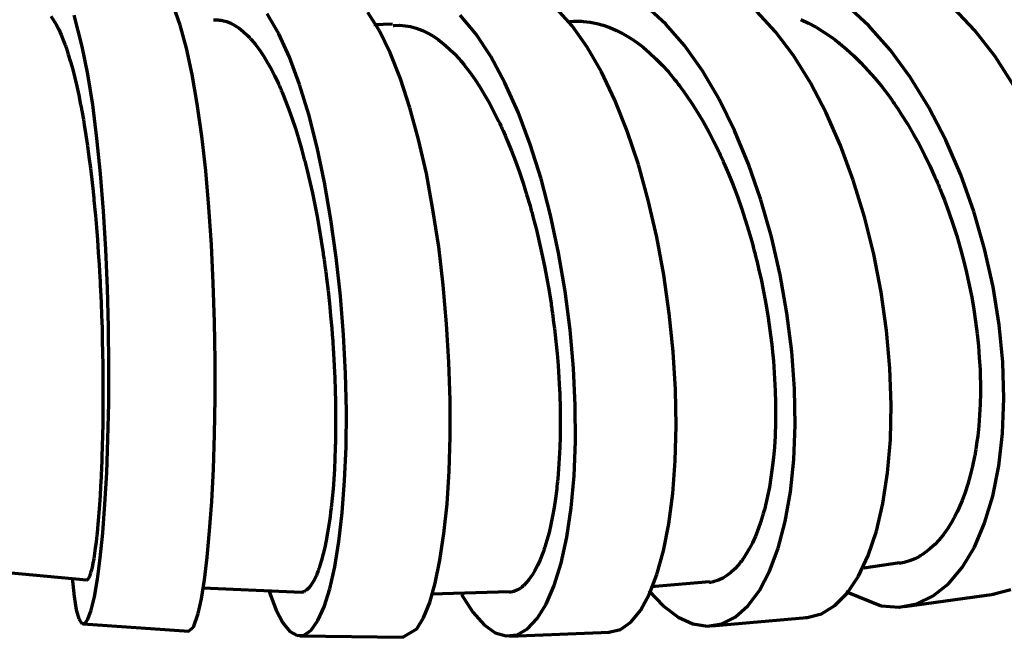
# Model space of a CAD drawing. Header units: millimetres. Extents: x 76 to 932, y 218 to 766.
# Tile 9 of 98: x 363 to 409, y 219 to 248. Entities that reach past the tile are written whole.
import ezdxf

# ---------------------------------------------------------------- set-up
doc = ezdxf.new("R2010")
doc.units = ezdxf.units.MM
doc.layers.add('Livello 1', color=18, linetype='Continuous', true_color=0x000000)

msp = doc.modelspace()

# ---------------------------------------------------------------- linework, layer by layer
at = {"layer": 'Livello 1', "color": 18, "lineweight": 70, "true_color": 0x000000}
for p, q in [((370.11, 247.894), (369.796, 248.783)), ((392.744, 247.944), (391.841, 248.767)), ((402.209, 247.864), (401.172, 248.81)), ((364.084, 248.311), (364.208, 248.128)), ((365.541, 246.905), (365.16, 248.355)), ((374.696, 247.497), (374.163, 248.42)), ((379.391, 247.632), (378.859, 248.487)), ((383.889, 247.488), (383.163, 248.365)), ((388.377, 247.864), (387.65, 248.672)), ((397.852, 247.589), (396.977, 248.527)), ((407.141, 247.64), (406.142, 248.694)), ((364.208, 248.128), (364.328, 247.921)), ((364.328, 247.921), (364.448, 247.691)), ((370.403, 246.828), (370.11, 247.894)), ((371.662, 248.14), (371.863, 248.139)), ((371.863, 248.139), (371.888, 248.137)), ((371.888, 248.137), (371.912, 248.134)), ((371.912, 248.134), (371.937, 248.132)), ((371.937, 248.132), (371.962, 248.128)), ((371.962, 248.128), (372.015, 248.121)), ((372.015, 248.121), (372.064, 248.111)), ((372.064, 248.111), (372.262, 248.059)), ((372.262, 248.059), (372.459, 247.981)), ((372.459, 247.981), (372.657, 247.878)), ((372.657, 247.878), (372.851, 247.75)), ((380.002, 247.936), (379.134, 247.904)), ((380.037, 247.878), (380.079, 247.881)), ((380.079, 247.881), (380.333, 247.888)), ((380.333, 247.888), (380.591, 247.87)), ((380.591, 247.87), (380.845, 247.826)), ((380.845, 247.826), (381.102, 247.756)), ((388.253, 248.06), (388.285, 248.063)), ((388.285, 248.063), (388.437, 248.075)), ((389.079, 246.872), (388.377, 247.864)), ((388.437, 248.075), (388.588, 248.081)), ((388.588, 248.081), (388.627, 248.081)), ((388.627, 248.081), (388.666, 248.081)), ((388.666, 248.081), (388.705, 248.081)), ((388.705, 248.081), (388.743, 248.08)), ((388.743, 248.08), (388.821, 248.077)), ((388.821, 248.077), (388.899, 248.072)), ((388.899, 248.072), (389.209, 248.038)), ((389.209, 248.038), (389.52, 247.978)), ((389.52, 247.978), (389.827, 247.894)), ((389.827, 247.894), (390.137, 247.784)), ((393.615, 246.939), (392.744, 247.944)), ((399.03, 248.159), (399.39, 247.989)), ((399.39, 247.989), (399.747, 247.794)), ((403.197, 246.748), (402.209, 247.864)), ((364.448, 247.691), (364.561, 247.437)), ((364.561, 247.437), (364.673, 247.159)), ((372.851, 247.75), (373.045, 247.597)), ((373.045, 247.597), (373.239, 247.419)), ((373.239, 247.419), (373.285, 247.37)), ((373.285, 247.37), (373.334, 247.32)), ((375.197, 246.396), (374.696, 247.497)), ((379.899, 246.598), (379.391, 247.632)), ((381.102, 247.756), (381.233, 247.712)), ((381.233, 247.712), (381.36, 247.661)), ((381.36, 247.661), (381.392, 247.647)), ((381.392, 247.647), (381.423, 247.633)), ((381.423, 247.633), (381.459, 247.618)), ((381.459, 247.618), (381.49, 247.603)), ((381.49, 247.603), (381.554, 247.572)), ((381.554, 247.572), (381.617, 247.539)), ((381.617, 247.539), (381.875, 247.394)), ((381.875, 247.394), (382.129, 247.223)), ((384.584, 246.43), (383.889, 247.488)), ((390.137, 247.784), (390.447, 247.65)), ((390.447, 247.65), (390.754, 247.49)), ((390.754, 247.49), (390.91, 247.401)), ((390.91, 247.401), (391.065, 247.305)), ((398.692, 246.478), (397.852, 247.589)), ((399.747, 247.794), (400.103, 247.575)), ((400.103, 247.575), (400.456, 247.333)), ((408.086, 246.427), (407.141, 247.64)), ((364.673, 247.159), (364.702, 247.085)), ((364.702, 247.085), (364.73, 247.01)), ((364.73, 247.01), (364.744, 246.972)), ((364.744, 246.972), (364.758, 246.934)), ((364.758, 246.934), (364.772, 246.895)), ((364.772, 246.895), (364.786, 246.856)), ((365.799, 245.612), (365.541, 246.905)), ((373.334, 247.32), (373.359, 247.294)), ((373.359, 247.294), (373.38, 247.268)), ((373.38, 247.268), (373.405, 247.241)), ((373.405, 247.241), (373.429, 247.215)), ((373.429, 247.215), (373.525, 247.104)), ((373.525, 247.104), (373.62, 246.987)), ((373.62, 246.987), (373.803, 246.737)), ((382.129, 247.223), (382.379, 247.03)), ((382.379, 247.03), (382.626, 246.812)), ((391.065, 247.305), (391.104, 247.28)), ((391.104, 247.28), (391.142, 247.255)), ((391.142, 247.255), (391.181, 247.229)), ((391.181, 247.229), (391.22, 247.203)), ((391.22, 247.203), (391.298, 247.15)), ((391.298, 247.15), (391.375, 247.095)), ((391.375, 247.095), (391.679, 246.863)), ((394.448, 245.765), (393.615, 246.939)), ((400.456, 247.333), (400.629, 247.203)), ((400.629, 247.203), (400.805, 247.066)), ((400.805, 247.066), (400.851, 247.031)), ((400.851, 247.031), (400.893, 246.996)), ((400.893, 246.996), (400.935, 246.96)), ((400.935, 246.96), (400.981, 246.924)), ((400.981, 246.924), (401.066, 246.851)), ((364.786, 246.856), (364.839, 246.697)), ((364.839, 246.697), (364.892, 246.533)), ((364.892, 246.533), (364.998, 246.19)), ((370.667, 245.599), (370.403, 246.828)), ((373.803, 246.737), (373.987, 246.465)), ((373.987, 246.465), (374.167, 246.171)), ((380.376, 245.398), (379.899, 246.598)), ((382.626, 246.812), (382.877, 246.571)), ((382.877, 246.571), (383.12, 246.306)), ((389.745, 245.713), (389.079, 246.872)), ((391.679, 246.863), (391.978, 246.608)), ((391.978, 246.608), (392.275, 246.332)), ((399.482, 245.212), (398.692, 246.478)), ((401.066, 246.851), (401.154, 246.777)), ((401.154, 246.777), (401.496, 246.467)), ((401.496, 246.467), (401.832, 246.138)), ((404.132, 245.475), (403.197, 246.748)), ((364.998, 246.19), (365.097, 245.828)), ((374.167, 246.171), (374.343, 245.855)), ((375.666, 245.133), (375.197, 246.396)), ((383.12, 246.306), (383.184, 246.236)), ((383.184, 246.236), (383.244, 246.164)), ((383.244, 246.164), (383.272, 246.128)), ((383.272, 246.128), (383.304, 246.091)), ((383.304, 246.091), (383.335, 246.054)), ((383.335, 246.054), (383.364, 246.016)), ((383.364, 246.016), (383.487, 245.863)), ((385.244, 245.208), (384.584, 246.43)), ((392.275, 246.332), (392.571, 246.033)), ((392.571, 246.033), (392.86, 245.713)), ((401.832, 246.138), (402.16, 245.789)), ((408.968, 245.072), (408.086, 246.427)), ((365.097, 245.828), (365.196, 245.447)), ((366.028, 244.177), (365.799, 245.612)), ((370.904, 244.223), (370.667, 245.599)), ((374.343, 245.855), (374.516, 245.517)), ((383.487, 245.863), (383.604, 245.705)), ((383.604, 245.705), (383.84, 245.374)), ((390.366, 244.402), (389.745, 245.713)), ((392.86, 245.713), (393.146, 245.37)), ((395.228, 244.44), (394.448, 245.765)), ((402.16, 245.789), (402.484, 245.42)), ((365.196, 245.447), (365.287, 245.046)), ((374.516, 245.517), (374.685, 245.157)), ((374.685, 245.157), (374.728, 245.063)), ((374.728, 245.063), (374.77, 244.969)), ((376.096, 243.725), (375.666, 245.133)), ((380.817, 244.049), (380.376, 245.398)), ((383.84, 245.374), (384.069, 245.023)), ((385.858, 243.839), (385.244, 245.208)), ((393.146, 245.37), (393.217, 245.281)), ((393.217, 245.281), (393.287, 245.191)), ((393.287, 245.191), (393.323, 245.145)), ((393.323, 245.145), (393.358, 245.099)), ((393.358, 245.099), (393.393, 245.053)), ((400.216, 243.808), (399.482, 245.212)), ((402.484, 245.42), (402.802, 245.032)), ((404.999, 244.065), (404.132, 245.475)), ((365.287, 245.046), (365.379, 244.625)), ((365.379, 244.625), (365.467, 244.185)), ((374.77, 244.969), (374.791, 244.921)), ((374.791, 244.921), (374.812, 244.872)), ((374.812, 244.872), (374.833, 244.824)), ((374.833, 244.824), (374.855, 244.775)), ((374.855, 244.775), (374.936, 244.577)), ((384.069, 245.023), (384.295, 244.652)), ((384.295, 244.652), (384.517, 244.263)), ((393.393, 245.053), (393.428, 245.006)), ((393.428, 245.006), (393.569, 244.816)), ((393.569, 244.816), (393.707, 244.622)), ((393.707, 244.622), (393.975, 244.221)), ((402.802, 245.032), (403.112, 244.625)), ((403.112, 244.625), (403.19, 244.519)), ((365.467, 244.185), (365.478, 244.129)), ((366.226, 242.621), (366.028, 244.177)), ((371.115, 242.721), (370.904, 244.223)), ((374.936, 244.577), (375.017, 244.375)), ((375.017, 244.375), (375.172, 243.959)), ((384.517, 244.263), (384.732, 243.854)), ((390.941, 242.956), (390.366, 244.402)), ((393.975, 244.221), (394.236, 243.804)), ((395.947, 242.983), (395.228, 244.44)), ((403.19, 244.519), (403.267, 244.413)), ((403.267, 244.413), (403.303, 244.36)), ((403.303, 244.36), (403.341, 244.306)), ((403.341, 244.306), (403.38, 244.252)), ((403.38, 244.252), (403.419, 244.197)), ((403.419, 244.197), (403.567, 243.977)), ((365.478, 244.129), (365.492, 244.072)), ((365.492, 244.072), (365.502, 244.015)), ((365.502, 244.015), (365.513, 243.958)), ((365.513, 243.958), (365.534, 243.843)), ((365.534, 243.843), (365.555, 243.727)), ((365.555, 243.727), (365.594, 243.493)), ((375.172, 243.959), (375.327, 243.526)), ((376.488, 242.193), (376.096, 243.725)), ((381.219, 242.57), (380.817, 244.049)), ((384.732, 243.854), (384.944, 243.425)), ((386.419, 242.34), (385.858, 243.839)), ((394.236, 243.804), (394.494, 243.37)), ((400.883, 242.285), (400.216, 243.808)), ((403.567, 243.977), (403.715, 243.754)), ((403.715, 243.754), (404.001, 243.296)), ((405.786, 242.538), (404.999, 244.065)), ((365.594, 243.493), (365.637, 243.255)), ((365.637, 243.255), (365.714, 242.77)), ((375.327, 243.526), (375.475, 243.077)), ((384.944, 243.425), (384.997, 243.315)), ((384.997, 243.315), (385.05, 243.204)), ((394.494, 243.37), (394.741, 242.92)), ((404.001, 243.296), (404.276, 242.826)), ((365.714, 242.77), (365.788, 242.272)), ((375.475, 243.077), (375.62, 242.611)), ((385.05, 243.204), (385.075, 243.147)), ((385.075, 243.147), (385.103, 243.091)), ((385.103, 243.091), (385.127, 243.034)), ((385.127, 243.034), (385.152, 242.977)), ((385.152, 242.977), (385.255, 242.748)), ((391.463, 241.396), (390.941, 242.956)), ((394.741, 242.92), (394.984, 242.453)), ((396.596, 241.413), (395.947, 242.983)), ((404.276, 242.826), (404.544, 242.343)), ((366.399, 240.965), (366.226, 242.621)), ((371.295, 241.111), (371.115, 242.721)), ((375.62, 242.611), (375.758, 242.13)), ((381.579, 240.981), (381.219, 242.57)), ((385.255, 242.748), (385.353, 242.515)), ((385.353, 242.515), (385.547, 242.039)), ((386.927, 240.734), (386.419, 242.34)), ((394.984, 242.453), (395.22, 241.97)), ((404.544, 242.343), (404.802, 241.846)), ((406.488, 240.914), (405.786, 242.538)), ((365.788, 242.272), (365.855, 241.761)), ((375.758, 242.13), (375.892, 241.631)), ((376.834, 240.558), (376.488, 242.193)), ((385.547, 242.039), (385.734, 241.551)), ((395.22, 241.97), (395.277, 241.847)), ((395.277, 241.847), (395.333, 241.722)), ((401.479, 240.665), (400.883, 242.285)), ((365.855, 241.761), (365.922, 241.238)), ((375.892, 241.631), (375.909, 241.568)), ((375.909, 241.568), (375.927, 241.504)), ((375.927, 241.504), (375.941, 241.44)), ((375.941, 241.44), (375.959, 241.376)), ((385.734, 241.551), (385.914, 241.05)), ((391.922, 239.744), (391.463, 241.396)), ((395.333, 241.722), (395.362, 241.66)), ((395.362, 241.66), (395.39, 241.597)), ((395.39, 241.597), (395.418, 241.534)), ((395.418, 241.534), (395.446, 241.471)), ((395.446, 241.471), (395.556, 241.217)), ((397.171, 239.754), (396.596, 241.413)), ((404.802, 241.846), (405.049, 241.337)), ((365.922, 241.238), (365.986, 240.702)), ((366.536, 239.232), (366.399, 240.965)), ((371.443, 239.417), (371.295, 241.111)), ((375.959, 241.376), (375.991, 241.247)), ((375.991, 241.247), (376.022, 241.118)), ((376.022, 241.118), (376.086, 240.858)), ((381.889, 239.303), (381.579, 240.981)), ((385.914, 241.05), (386.087, 240.536)), ((395.556, 241.217), (395.665, 240.961)), ((395.665, 240.961), (395.873, 240.441)), ((405.049, 241.337), (405.285, 240.814)), ((365.986, 240.702), (366.046, 240.152)), ((376.086, 240.858), (376.146, 240.595)), ((376.146, 240.595), (376.266, 240.063)), ((377.134, 238.843), (376.834, 240.558)), ((386.087, 240.536), (386.253, 240.009)), ((387.368, 239.044), (386.927, 240.734)), ((401.997, 238.969), (401.479, 240.665)), ((405.285, 240.814), (405.345, 240.681)), ((405.345, 240.681), (405.402, 240.548)), ((405.402, 240.548), (405.43, 240.48)), ((405.43, 240.48), (405.458, 240.413)), ((407.095, 239.219), (406.488, 240.914)), ((366.046, 240.152), (366.053, 240.083)), ((366.053, 240.083), (366.063, 240.013)), ((366.063, 240.013), (366.07, 239.943)), ((376.266, 240.063), (376.379, 239.522)), ((395.873, 240.441), (396.074, 239.913)), ((405.458, 240.413), (405.486, 240.346)), ((405.486, 240.346), (405.515, 240.278)), ((405.515, 240.278), (405.624, 240.008)), ((366.07, 239.943), (366.077, 239.873)), ((366.077, 239.873), (366.088, 239.734)), ((366.088, 239.734), (366.102, 239.593)), ((366.102, 239.593), (366.13, 239.312)), ((386.253, 240.009), (386.412, 239.469)), ((392.317, 238.022), (391.922, 239.744)), ((396.074, 239.913), (396.261, 239.375)), ((397.665, 238.028), (397.171, 239.754)), ((405.624, 240.008), (405.73, 239.736)), ((405.73, 239.736), (405.931, 239.188)), ((366.13, 239.312), (366.155, 239.03)), ((366.645, 237.447), (366.536, 239.232)), ((371.563, 237.661), (371.443, 239.417)), ((376.379, 239.522), (376.484, 238.972)), ((382.154, 237.561), (381.889, 239.303)), ((386.412, 239.469), (386.433, 239.401)), ((386.433, 239.401), (386.45, 239.333)), ((386.45, 239.333), (386.468, 239.264)), ((386.468, 239.264), (386.489, 239.195)), ((386.489, 239.195), (386.528, 239.057)), ((396.261, 239.375), (396.441, 238.829)), ((405.931, 239.188), (406.121, 238.635)), ((407.596, 237.474), (407.095, 239.219)), ((366.155, 239.03), (366.205, 238.461)), ((376.484, 238.972), (376.583, 238.414)), ((377.38, 237.071), (377.134, 238.843)), ((386.528, 239.057), (386.563, 238.918)), ((386.563, 238.918), (386.637, 238.641)), ((386.637, 238.641), (386.708, 238.362)), ((387.745, 237.292), (387.368, 239.044)), ((396.441, 238.829), (396.614, 238.273)), ((402.431, 237.222), (401.997, 238.969)), ((406.121, 238.635), (406.298, 238.077)), ((366.205, 238.461), (366.25, 237.887)), ((376.583, 238.414), (376.678, 237.846)), ((386.708, 238.362), (386.842, 237.8)), ((396.614, 238.273), (396.773, 237.708)), ((366.25, 237.887), (366.289, 237.309)), ((376.678, 237.846), (376.767, 237.27)), ((386.842, 237.8), (386.969, 237.234)), ((392.645, 236.254), (392.317, 238.022)), ((398.071, 236.26), (397.665, 238.028)), ((406.298, 238.077), (406.464, 237.513)), ((366.289, 237.309), (366.328, 236.726)), ((366.723, 235.634), (366.645, 237.447)), ((371.648, 235.868), (371.563, 237.661)), ((376.767, 237.27), (376.777, 237.197)), ((382.365, 235.777), (382.154, 237.561)), ((388.048, 235.504), (387.745, 237.292)), ((396.773, 237.708), (396.794, 237.637)), ((396.794, 237.637), (396.811, 237.566)), ((396.811, 237.566), (396.833, 237.494)), ((396.833, 237.494), (396.85, 237.423)), ((396.85, 237.423), (396.889, 237.28)), ((396.889, 237.28), (396.924, 237.137)), ((406.464, 237.513), (406.615, 236.945)), ((407.991, 235.705), (407.596, 237.474)), ((376.777, 237.197), (376.788, 237.125)), ((376.788, 237.125), (376.798, 237.052)), ((376.798, 237.052), (376.809, 236.979)), ((376.809, 236.979), (376.83, 236.833)), ((376.83, 236.833), (376.851, 236.688)), ((377.578, 235.268), (377.38, 237.071)), ((386.969, 237.234), (387.085, 236.663)), ((396.924, 237.137), (396.995, 236.85)), ((396.995, 236.85), (397.066, 236.563)), ((402.773, 235.448), (402.431, 237.222)), ((406.615, 236.945), (406.756, 236.371)), ((366.328, 236.726), (366.346, 236.433)), ((366.346, 236.433), (366.363, 236.138)), ((376.851, 236.688), (376.89, 236.397)), ((376.89, 236.397), (376.929, 236.106)), ((387.085, 236.663), (387.195, 236.088)), ((397.066, 236.563), (397.193, 235.989)), ((406.756, 236.371), (406.774, 236.299)), ((366.363, 236.138), (366.37, 235.991)), ((366.37, 235.991), (366.377, 235.843)), ((376.929, 236.106), (376.996, 235.523)), ((387.195, 236.088), (387.297, 235.507)), ((392.899, 234.465), (392.645, 236.254)), ((397.193, 235.989), (397.309, 235.414)), ((398.388, 234.474), (398.071, 236.26)), ((406.774, 236.299), (406.792, 236.227)), ((406.792, 236.227), (406.806, 236.154)), ((406.806, 236.154), (406.823, 236.082)), ((406.823, 236.082), (406.855, 235.938)), ((406.855, 235.938), (406.883, 235.794)), ((366.377, 235.843), (366.381, 235.768)), ((366.381, 235.768), (366.384, 235.694)), ((366.384, 235.694), (366.388, 235.62)), ((366.388, 235.62), (366.391, 235.546)), ((366.391, 235.546), (366.42, 234.954)), ((366.769, 233.819), (366.723, 235.634)), ((371.708, 234.062), (371.648, 235.868)), ((376.996, 235.523), (377.059, 234.94)), ((382.524, 233.977), (382.365, 235.777)), ((387.297, 235.507), (387.389, 234.922)), ((388.281, 233.704), (388.048, 235.504)), ((403.024, 233.671), (402.773, 235.448)), ((406.883, 235.794), (406.943, 235.506)), ((406.943, 235.506), (406.996, 235.22)), ((408.273, 233.936), (407.991, 235.705)), ((377.719, 233.458), (377.578, 235.268)), ((397.309, 235.414), (397.415, 234.839)), ((406.996, 235.22), (407.095, 234.649)), ((366.42, 234.954), (366.441, 234.367)), ((377.059, 234.94), (377.119, 234.356)), ((387.389, 234.922), (387.403, 234.848)), ((387.403, 234.848), (387.414, 234.775)), ((387.414, 234.775), (387.424, 234.702)), ((387.424, 234.702), (387.435, 234.628)), ((387.435, 234.628), (387.456, 234.482)), ((397.415, 234.839), (397.51, 234.263)), ((407.095, 234.649), (407.18, 234.081)), ((366.441, 234.367), (366.462, 233.783)), ((371.736, 232.268), (371.708, 234.062)), ((377.119, 234.356), (377.169, 233.772)), ((387.456, 234.482), (387.473, 234.335)), ((387.473, 234.335), (387.512, 234.044)), ((393.079, 232.68), (392.899, 234.465)), ((397.51, 234.263), (397.595, 233.686)), ((398.607, 232.696), (398.388, 234.474)), ((407.18, 234.081), (407.254, 233.517)), ((366.462, 233.783), (366.476, 233.203)), ((366.787, 232.027), (366.769, 233.819)), ((377.169, 233.772), (377.194, 233.48)), ((382.633, 232.186), (382.524, 233.977)), ((387.512, 234.044), (387.551, 233.753)), ((387.551, 233.753), (387.615, 233.174)), ((388.44, 231.919), (388.281, 233.704)), ((397.595, 233.686), (397.665, 233.109)), ((403.179, 231.918), (403.024, 233.671)), ((408.443, 232.193), (408.273, 233.936)), ((366.476, 233.203), (366.49, 232.627)), ((377.194, 233.48), (377.215, 233.188)), ((377.215, 233.188), (377.225, 233.042)), ((377.811, 231.668), (377.719, 233.458)), ((387.615, 233.174), (387.671, 232.6)), ((407.254, 233.517), (407.31, 232.956)), ((377.225, 233.042), (377.236, 232.895)), ((377.236, 232.895), (377.239, 232.822)), ((377.239, 232.822), (377.243, 232.749)), ((377.243, 232.749), (377.246, 232.676)), ((377.246, 232.676), (377.254, 232.603)), ((393.188, 230.924), (393.079, 232.68)), ((397.665, 233.109), (397.676, 233.037)), ((397.676, 233.037), (397.683, 232.965)), ((397.683, 232.965), (397.69, 232.893)), ((397.69, 232.893), (397.7, 232.821)), ((397.7, 232.821), (397.715, 232.678)), ((397.715, 232.678), (397.729, 232.535)), ((398.734, 230.951), (398.607, 232.696)), ((407.31, 232.956), (407.352, 232.398)), ((366.49, 232.627), (366.497, 232.055)), ((371.733, 230.512), (371.736, 232.268)), ((377.254, 232.603), (377.285, 232.024)), ((387.671, 232.6), (387.72, 232.029)), ((397.729, 232.535), (397.753, 232.251)), ((397.753, 232.251), (397.778, 231.969)), ((407.352, 232.398), (407.384, 231.844)), ((366.497, 232.055), (366.501, 231.77)), ((366.501, 231.77), (366.504, 231.486)), ((366.78, 230.282), (366.787, 232.027)), ((377.285, 232.024), (377.31, 231.454)), ((382.686, 230.429), (382.633, 232.186)), ((387.72, 232.029), (387.759, 231.462)), ((388.521, 230.172), (388.44, 231.919)), ((397.778, 231.969), (397.813, 231.411)), ((403.243, 230.21), (403.179, 231.918)), ((407.384, 231.844), (407.388, 231.775)), ((407.388, 231.775), (407.388, 231.706)), ((408.495, 230.501), (408.443, 232.193)), ((366.504, 231.486), (366.504, 231.345)), ((366.504, 231.345), (366.508, 231.204)), ((377.31, 231.454), (377.328, 230.891)), ((377.85, 229.921), (377.811, 231.668)), ((387.759, 231.462), (387.773, 231.18)), ((397.813, 231.411), (397.842, 230.861)), ((407.388, 231.706), (407.391, 231.638)), ((407.391, 231.638), (407.395, 231.569)), ((407.395, 231.569), (407.398, 231.433)), ((407.398, 231.433), (407.402, 231.297)), ((407.402, 231.297), (407.402, 231.028)), ((366.508, 231.204), (366.508, 231.133)), ((366.508, 231.133), (366.508, 231.063)), ((366.508, 231.063), (366.508, 230.993)), ((366.508, 230.993), (366.508, 230.923)), ((366.508, 230.923), (366.508, 230.371)), ((377.328, 230.891), (377.342, 230.336)), ((387.773, 231.18), (387.787, 230.899)), ((387.787, 230.899), (387.795, 230.758)), ((393.22, 229.22), (393.188, 230.924)), ((397.842, 230.861), (397.856, 230.318)), ((398.766, 229.262), (398.734, 230.951)), ((407.402, 231.028), (407.402, 230.762)), ((371.704, 228.817), (371.733, 230.512)), ((382.69, 228.729), (382.686, 230.429)), ((387.795, 230.758), (387.798, 230.619)), ((387.798, 230.619), (387.802, 230.549)), ((387.802, 230.549), (387.805, 230.479)), ((387.805, 230.479), (387.805, 230.409)), ((387.805, 230.409), (387.809, 230.34)), ((407.402, 230.762), (407.391, 230.239)), ((408.436, 228.882), (408.495, 230.501)), ((366.508, 230.371), (366.504, 229.83)), ((366.741, 228.609), (366.78, 230.282)), ((377.342, 230.336), (377.349, 229.79)), ((377.836, 228.243), (377.85, 229.921)), ((387.809, 230.34), (387.819, 229.791)), ((388.532, 228.488), (388.521, 230.172)), ((397.856, 230.318), (397.859, 229.784)), ((403.207, 228.575), (403.243, 230.21)), ((407.391, 230.239), (407.367, 229.726)), ((366.504, 229.83), (366.497, 229.303)), ((377.349, 229.79), (377.349, 229.252)), ((387.819, 229.791), (387.823, 229.253)), ((397.856, 229.52), (397.849, 229.257)), ((397.859, 229.784), (397.856, 229.52)), ((407.367, 229.726), (407.328, 229.226)), ((366.497, 229.303), (366.487, 228.787)), ((377.349, 229.252), (377.349, 228.986)), ((387.823, 229.253), (387.816, 228.729)), ((393.178, 227.594), (393.22, 229.22)), ((397.842, 228.997), (397.838, 228.932)), ((397.845, 229.127), (397.842, 228.997)), ((397.849, 229.257), (397.845, 229.127)), ((398.702, 227.654), (398.766, 229.262)), ((407.328, 229.226), (407.275, 228.737)), ((366.487, 228.787), (366.473, 228.283)), ((366.681, 227.031), (366.741, 228.609)), ((371.651, 227.208), (371.704, 228.817)), ((377.342, 228.591), (377.338, 228.46)), ((377.349, 228.986), (377.342, 228.722)), ((377.342, 228.722), (377.342, 228.591)), ((382.64, 227.112), (382.69, 228.729)), ((387.816, 228.729), (387.802, 228.216)), ((397.831, 228.739), (397.799, 228.235)), ((397.835, 228.803), (397.831, 228.739)), ((397.838, 228.868), (397.835, 228.803)), ((397.838, 228.932), (397.838, 228.868)), ((403.08, 227.033), (403.207, 228.575)), ((407.275, 228.737), (407.243, 228.497)), ((408.263, 227.359), (408.436, 228.882)), ((366.473, 228.283), (366.459, 227.791)), ((377.331, 228.201), (377.313, 227.696)), ((377.335, 228.266), (377.331, 228.201)), ((377.338, 228.395), (377.335, 228.33)), ((377.335, 228.33), (377.335, 228.266)), ((377.338, 228.46), (377.338, 228.395)), ((377.772, 226.656), (377.836, 228.243)), ((387.802, 228.216), (387.777, 227.715)), ((388.465, 226.891), (388.532, 228.488)), ((397.799, 228.235), (397.757, 227.746)), ((407.19, 228.142), (407.169, 228.026)), ((407.208, 228.26), (407.19, 228.142)), ((407.243, 228.497), (407.208, 228.26)), ((366.459, 227.791), (366.451, 227.55)), ((377.313, 227.696), (377.292, 227.207)), ((387.777, 227.715), (387.745, 227.226)), ((397.757, 227.746), (397.704, 227.272)), ((398.547, 226.149), (398.702, 227.654)), ((407.13, 227.795), (407.039, 227.346)), ((407.141, 227.852), (407.13, 227.795)), ((407.151, 227.91), (407.141, 227.852)), ((407.162, 227.967), (407.151, 227.91)), ((407.169, 228.026), (407.162, 227.967)), ((366.437, 227.194), (366.434, 227.135)), ((366.441, 227.312), (366.437, 227.253)), ((366.437, 227.253), (366.437, 227.194)), ((366.451, 227.55), (366.441, 227.312)), ((371.577, 225.707), (371.651, 227.208)), ((377.292, 227.207), (377.261, 226.733)), ((387.745, 227.226), (387.727, 226.986)), ((393.061, 226.067), (393.178, 227.594)), ((397.704, 227.272), (397.641, 226.814)), ((407.039, 227.346), (406.933, 226.917)), ((407.984, 225.954), (408.263, 227.359)), ((366.42, 226.847), (366.399, 226.401)), ((366.427, 226.961), (366.42, 226.847)), ((366.43, 227.077), (366.427, 226.961)), ((366.434, 227.135), (366.43, 227.077)), ((366.6, 225.57), (366.681, 227.031)), ((377.261, 226.733), (377.229, 226.275)), ((382.545, 225.598), (382.64, 227.112)), ((387.706, 226.75), (387.692, 226.633)), ((387.727, 226.986), (387.706, 226.75)), ((388.331, 225.402), (388.465, 226.891)), ((397.641, 226.814), (397.566, 226.372)), ((402.862, 225.607), (403.08, 227.033)), ((406.933, 226.917), (406.816, 226.506)), ((366.399, 226.401), (366.374, 225.975)), ((377.229, 226.275), (377.19, 225.833)), ((377.659, 225.182), (377.772, 226.656)), ((387.657, 226.287), (387.6, 225.842)), ((387.668, 226.401), (387.657, 226.287)), ((387.682, 226.516), (387.668, 226.401)), ((387.692, 226.633), (387.682, 226.516)), ((397.566, 226.372), (397.485, 225.945)), ((406.816, 226.506), (406.689, 226.113)), ((366.374, 225.975), (366.346, 225.567)), ((377.19, 225.833), (377.144, 225.407)), ((387.6, 225.842), (387.533, 225.417)), ((392.882, 224.661), (393.061, 226.067)), ((397.485, 225.945), (397.439, 225.738)), ((398.304, 224.768), (398.547, 226.149)), ((406.689, 226.113), (406.548, 225.739)), ((407.599, 224.685), (407.984, 225.954)), ((366.346, 225.567), (366.317, 225.178)), ((366.497, 224.245), (366.6, 225.57)), ((371.479, 224.334), (371.577, 225.707)), ((377.144, 225.407), (377.119, 225.2)), ((382.401, 224.211), (382.545, 225.598)), ((387.533, 225.417), (387.463, 225.01)), ((388.126, 224.042), (388.331, 225.402)), ((397.337, 225.334), (397.312, 225.236)), ((397.365, 225.434), (397.337, 225.334)), ((397.39, 225.534), (397.365, 225.434)), ((397.439, 225.738), (397.39, 225.534)), ((402.558, 224.316), (402.862, 225.607)), ((406.396, 225.383), (406.319, 225.212)), ((406.548, 225.739), (406.396, 225.383)), ((366.317, 225.178), (366.286, 224.808)), ((377.081, 224.897), (377.067, 224.798)), ((377.095, 224.997), (377.081, 224.897)), ((377.119, 225.2), (377.095, 224.997)), ((377.504, 223.842), (377.659, 225.182)), ((387.463, 225.01), (387.382, 224.623)), ((397.284, 225.14), (397.171, 224.767)), ((397.312, 225.236), (397.284, 225.14)), ((406.15, 224.885), (406.104, 224.806)), ((406.171, 224.924), (406.15, 224.885)), ((406.192, 224.965), (406.171, 224.924)), ((406.213, 225.005), (406.192, 224.965)), ((406.234, 225.046), (406.213, 225.005)), ((406.319, 225.212), (406.234, 225.046)), ((366.254, 224.458), (366.247, 224.373)), ((366.286, 224.808), (366.254, 224.458)), ((377.038, 224.605), (376.978, 224.235)), ((377.052, 224.701), (377.038, 224.605)), ((377.067, 224.798), (377.052, 224.701)), ((387.382, 224.623), (387.297, 224.254)), ((392.631, 223.397), (392.882, 224.661)), ((397.048, 224.416), (396.917, 224.086)), ((397.171, 224.767), (397.048, 224.416)), ((397.976, 223.529), (398.304, 224.768)), ((405.878, 224.435), (405.684, 224.165)), ((406.061, 224.729), (405.878, 224.435)), ((406.104, 224.806), (406.061, 224.729)), ((407.12, 223.571), (407.599, 224.685)), ((366.205, 223.969), (366.187, 223.818)), ((366.222, 224.126), (366.205, 223.969)), ((366.226, 224.167), (366.222, 224.126)), ((366.229, 224.208), (366.226, 224.167)), ((366.233, 224.248), (366.229, 224.208)), ((366.24, 224.29), (366.233, 224.248)), ((366.247, 224.373), (366.24, 224.29)), ((366.377, 223.075), (366.497, 224.245)), ((371.366, 223.109), (371.479, 224.334)), ((376.978, 224.235), (376.915, 223.887)), ((382.214, 222.969), (382.401, 224.211)), ((387.297, 224.254), (387.202, 223.905)), ((387.862, 222.831), (388.126, 224.042)), ((396.917, 224.086), (396.776, 223.778)), ((402.177, 223.181), (402.558, 224.316)), ((405.684, 224.165), (405.483, 223.918)), ((366.148, 223.533), (366.113, 223.272)), ((366.187, 223.818), (366.148, 223.533)), ((376.848, 223.561), (376.777, 223.256)), ((376.915, 223.887), (376.848, 223.561)), ((377.306, 222.654), (377.504, 223.842)), ((387.075, 223.495), (387.061, 223.455)), ((387.089, 223.534), (387.075, 223.495)), ((387.103, 223.574), (387.089, 223.534)), ((387.152, 223.737), (387.103, 223.574)), ((387.202, 223.905), (387.152, 223.737)), ((396.628, 223.49), (396.473, 223.225)), ((396.776, 223.778), (396.628, 223.49)), ((397.573, 222.451), (397.976, 223.529)), ((405.052, 223.493), (404.827, 223.316)), ((405.271, 223.694), (405.052, 223.493)), ((405.483, 223.918), (405.271, 223.694)), ((406.555, 222.629), (407.12, 223.571)), ((366.074, 223.035), (366.035, 222.821)), ((366.113, 223.272), (366.074, 223.035)), ((366.247, 222.076), (366.377, 223.075)), ((371.235, 222.049), (371.366, 223.109)), ((376.777, 223.256), (376.7, 222.973)), ((386.994, 223.265), (386.881, 222.98)), ((387.022, 223.34), (386.994, 223.265)), ((387.05, 223.417), (387.022, 223.34)), ((387.061, 223.455), (387.05, 223.417)), ((392.324, 222.292), (392.631, 223.397)), ((396.392, 223.101), (396.307, 222.982)), ((396.473, 223.225), (396.392, 223.101)), ((401.719, 222.216), (402.177, 223.181)), ((404.35, 223.035), (404.103, 222.932)), ((404.41, 223.064), (404.35, 223.035)), ((404.47, 223.096), (404.41, 223.064)), ((404.502, 223.112), (404.47, 223.096)), ((404.53, 223.128), (404.502, 223.112)), ((404.562, 223.145), (404.53, 223.128)), ((404.59, 223.163), (404.562, 223.145)), ((404.71, 223.237), (404.59, 223.163)), ((404.827, 223.316), (404.71, 223.237)), ((365.996, 222.631), (365.954, 222.466)), ((366.035, 222.821), (365.996, 222.631)), ((376.58, 222.59), (376.569, 222.56)), ((376.601, 222.65), (376.58, 222.59)), ((376.622, 222.712), (376.601, 222.65)), ((376.7, 222.973), (376.622, 222.712)), ((377.074, 221.634), (377.306, 222.654)), ((381.991, 221.888), (382.214, 222.969)), ((386.764, 222.719), (386.641, 222.481)), ((386.881, 222.98), (386.764, 222.719)), ((387.541, 221.785), (387.862, 222.831)), ((396.138, 222.762), (395.958, 222.567)), ((396.18, 222.814), (396.138, 222.762)), ((396.222, 222.868), (396.18, 222.814)), ((396.244, 222.896), (396.222, 222.868)), ((396.265, 222.924), (396.244, 222.896)), ((396.286, 222.953), (396.265, 222.924)), ((396.307, 222.982), (396.286, 222.953)), ((401.966, 222.61), (403.648, 222.86)), ((403.849, 222.855), (403.62, 222.808)), ((404.103, 222.932), (403.849, 222.855)), ((405.91, 221.869), (406.555, 222.629)), ((360.479, 222.547), (365.739, 222.056)), ((365.069, 222.158), (365.157, 221.281)), ((365.834, 222.121), (365.795, 222.058)), ((365.873, 222.209), (365.834, 222.121)), ((365.894, 222.264), (365.873, 222.209)), ((365.915, 222.325), (365.894, 222.264)), ((365.919, 222.341), (365.915, 222.325)), ((365.926, 222.358), (365.919, 222.341)), ((365.929, 222.375), (365.926, 222.358)), ((365.933, 222.392), (365.929, 222.375)), ((365.943, 222.428), (365.933, 222.392)), ((365.954, 222.466), (365.943, 222.428)), ((376.453, 222.259), (376.364, 222.07)), ((376.495, 222.363), (376.453, 222.259)), ((376.537, 222.473), (376.495, 222.363)), ((376.548, 222.502), (376.537, 222.473)), ((376.559, 222.531), (376.548, 222.502)), ((376.569, 222.56), (376.559, 222.531)), ((386.51, 222.268), (386.376, 222.077)), ((386.641, 222.481), (386.51, 222.268)), ((391.964, 221.361), (392.324, 222.292)), ((395.393, 222.133), (395.196, 222.038)), ((395.587, 222.252), (395.393, 222.133)), ((395.774, 222.397), (395.587, 222.252)), ((395.958, 222.567), (395.774, 222.397)), ((397.101, 221.548), (397.573, 222.451)), ((401.2, 221.435), (401.719, 222.216)), ((365.795, 222.058), (365.742, 222.014)), ((366.106, 221.262), (366.247, 222.076)), ((371.094, 221.169), (371.235, 222.049)), ((371.161, 221.671), (375.775, 221.474)), ((376.086, 221.655), (375.987, 221.567)), ((376.181, 221.768), (376.086, 221.655)), ((376.273, 221.907), (376.181, 221.768)), ((376.364, 222.07), (376.273, 221.907)), ((381.734, 220.987), (381.991, 221.888)), ((386.024, 221.708), (385.949, 221.653)), ((386.094, 221.769), (386.024, 221.708)), ((386.115, 221.785), (386.094, 221.769)), ((386.133, 221.802), (386.115, 221.785)), ((386.151, 221.819), (386.133, 221.802)), ((386.168, 221.837), (386.151, 221.819)), ((386.203, 221.873), (386.168, 221.837)), ((386.239, 221.911), (386.203, 221.873)), ((386.376, 222.077), (386.239, 221.911)), ((387.167, 220.916), (387.541, 221.785)), ((392.053, 221.739), (394.78, 221.974)), ((394.783, 221.924), (394.769, 221.922)), ((394.811, 221.928), (394.783, 221.924)), ((394.836, 221.933), (394.811, 221.928)), ((394.864, 221.938), (394.836, 221.933)), ((394.889, 221.943), (394.864, 221.938)), ((394.942, 221.955), (394.889, 221.943)), ((394.991, 221.968), (394.942, 221.955)), ((395.196, 222.038), (394.991, 221.968)), ((405.197, 221.303), (405.91, 221.869)), ((365.157, 221.281), (365.259, 220.658)), ((365.958, 220.641), (366.106, 221.262)), ((374.241, 221.557), (374.28, 221.435)), ((374.28, 221.435), (374.576, 220.641)), ((375.789, 221.468), (375.775, 221.464)), ((375.804, 221.471), (375.789, 221.468)), ((375.814, 221.474), (375.804, 221.471)), ((375.828, 221.478), (375.814, 221.474)), ((375.839, 221.483), (375.828, 221.478)), ((375.867, 221.493), (375.839, 221.483)), ((375.892, 221.504), (375.867, 221.493)), ((375.987, 221.567), (375.892, 221.504)), ((376.809, 220.797), (377.074, 221.634)), ((381.811, 221.404), (385.456, 221.514)), ((383.219, 221.369), (383.738, 220.55)), ((385.65, 221.499), (385.456, 221.454)), ((385.801, 221.563), (385.65, 221.499)), ((385.949, 221.653), (385.801, 221.563)), ((391.555, 220.618), (391.964, 221.361)), ((391.954, 221.543), (392.62, 220.836)), ((396.565, 220.833), (397.101, 221.548)), ((400.621, 220.85), (401.2, 221.435)), ((401.137, 221.507), (402.777, 220.833)), ((403.867, 220.807), (408.026, 221.386)), ((404.432, 220.939), (405.197, 221.303)), ((407.98, 221.38), (408.827, 221.602)), ((370.946, 220.481), (371.094, 221.169)), ((376.52, 220.152), (376.809, 220.797)), ((381.448, 220.276), (381.734, 220.987)), ((386.747, 220.241), (387.167, 220.916)), ((392.62, 220.836), (393.312, 220.317)), ((395.979, 220.315), (396.565, 220.833)), ((399.997, 220.468), (400.621, 220.85)), ((402.777, 220.833), (403.62, 220.782)), ((403.62, 220.782), (404.432, 220.939)), ((365.259, 220.658), (365.383, 220.236)), ((365.806, 220.225), (365.958, 220.641)), ((370.72, 219.841), (370.946, 220.481)), ((374.576, 220.641), (374.893, 220.041)), ((383.738, 220.55), (384.274, 219.948)), ((391.104, 220.073), (391.555, 220.618)), ((393.312, 220.317), (394.003, 220.002)), ((394.878, 219.905), (399.309, 220.293)), ((395.347, 220.001), (395.979, 220.315)), ((399.256, 220.289), (399.334, 220.296)), ((399.334, 220.296), (399.997, 220.468)), ((365.383, 220.236), (365.517, 220.02)), ((365.517, 220.02), (365.658, 220.017)), ((365.584, 219.993), (370.512, 219.652)), ((365.658, 220.017), (365.806, 220.225)), ((370.501, 219.653), (370.72, 219.841)), ((374.893, 220.041), (375.218, 219.643)), ((376.209, 219.71), (376.52, 220.152)), ((381.138, 219.765), (381.448, 220.276)), ((384.274, 219.948), (384.792, 219.588)), ((386.292, 219.764), (386.747, 220.241)), ((390.624, 219.735), (391.104, 220.073)), ((394.003, 220.002), (394.684, 219.896)), ((394.684, 219.896), (395.347, 220.001)), ((375.218, 219.643), (375.553, 219.454)), ((375.553, 219.454), (375.885, 219.476)), ((375.677, 219.438), (380.496, 219.372)), ((375.885, 219.476), (376.209, 219.71)), ((380.481, 219.373), (381.138, 219.765)), ((384.792, 219.588), (385.304, 219.436)), ((385.304, 219.436), (385.808, 219.494)), ((385.466, 219.431), (390.112, 219.608)), ((385.808, 219.494), (386.292, 219.764)), ((390.091, 219.607), (390.624, 219.735))]:
    msp.add_line(p, q, dxfattribs=at)

doc.saveas('drawing.dxf')
